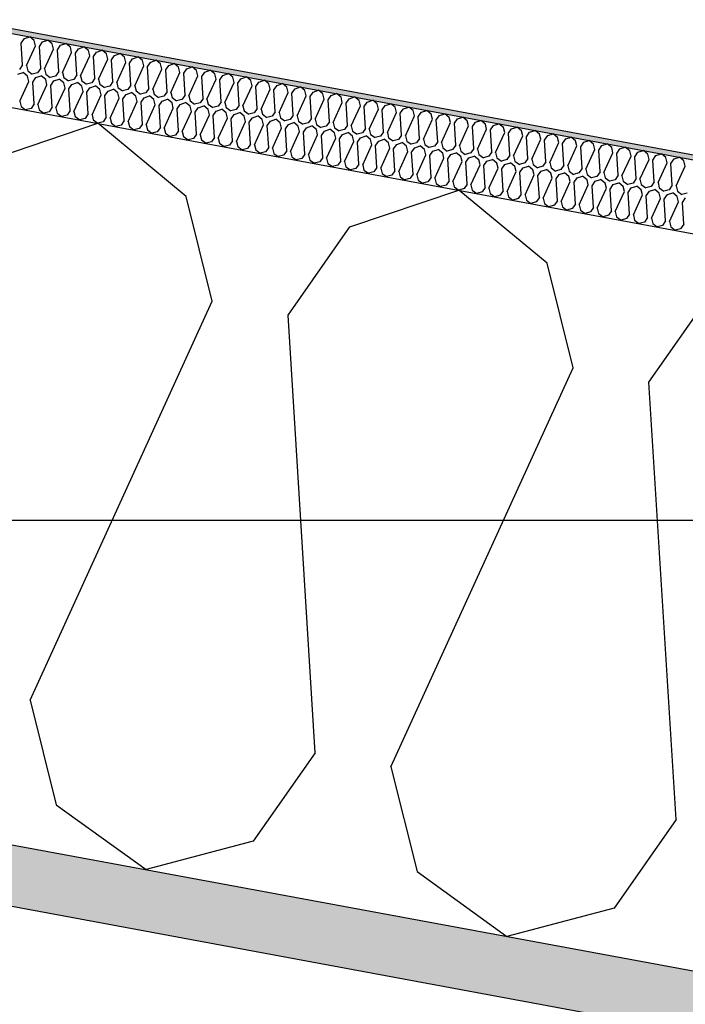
# Model space of a CAD drawing. Header units: millimetres. Extents: x -74465 to -41950, y -2141 to 15832.
# Tile 47 of 131: x -64203 to -63928, y 11070 to 11477. Entities that reach past the tile are written whole.
import ezdxf

# ---------------------------------------------------------------- set-up
doc = ezdxf.new("R2010")
doc.units = ezdxf.units.MM
doc.header["$LTSCALE"] = 0.5
doc.header["$MEASUREMENT"] = 0
doc.linetypes.add('PLINE', pattern=[0])
for name, color, linetype in [('26-- Yttertak (Skravur)(Nye konstruksjoner)', 7, 'Continuous'), ('26-- Yttertak(Nye konstruksjoner)', 7, 'Continuous'), ('261- Primærkonstruksjon (tak) (Skravur)(Nye konstruksjoner)', 7, 'Continuous'), ('261- Primærkonstruksjon (tak)(Nye konstruksjoner)', 7, 'Continuous'), ('262- Taktekking (Skravur)(Nye konstruksjoner)', 7, 'Continuous'), ('262- Taktekking(Nye konstruksjoner)', 7, 'Continuous')]:
    doc.layers.add(name, color=color, linetype=linetype)

# ---------------------------------------------------------------- blocks, each defined once
blk = doc.blocks.new('*X4')
at = {"layer": '26-- Yttertak (Skravur)(Nye konstruksjoner)', "linetype": 'PLINE'}
for p, q in [((-64215.82, 11419.08), (-64170.86, 11434.27)), ((-64134.32, 11403.98), (-64170.86, 11434.27)), ((-64066.6, 11391.43), (-64021.64, 11406.61)), ((-63985.11, 11376.32), (-64021.64, 11406.61)), ((-64123.54, 11360.65), (-64134.32, 11403.98)), ((-64092.19, 11354.84), (-64066.6, 11391.43)), ((-63974.33, 11332.99), (-63985.11, 11376.32)), ((-64198.87, 11195.63), (-64123.54, 11360.65)), ((-63942.98, 11327.18), (-63917.39, 11363.77)), ((-64081.01, 11173.79), (-64092.19, 11354.84)), ((-64049.66, 11167.98), (-63974.33, 11332.99)), ((-63931.79, 11146.13), (-63942.98, 11327.18)), ((-64198.87, 11195.63), (-64188.09, 11152.3)), ((-64081.01, 11173.79), (-64106.6, 11137.2)), ((-64049.66, 11167.98), (-64038.88, 11124.65)), ((-64188.09, 11152.3), (-64150.92, 11125.47)), ((-63931.79, 11146.13), (-63957.38, 11109.54)), ((-64106.6, 11137.2), (-64150.92, 11125.47)), ((-64038.88, 11124.65), (-64001.7, 11097.81)), ((-63957.38, 11109.54), (-64001.7, 11097.81))]:
    blk.add_line(p, q, dxfattribs=at)
blk = doc.blocks.new('*X5')
at = {"layer": '262- Taktekking (Skravur)(Nye konstruksjoner)', "linetype": 'PLINE'}
for p, q in [((-64202.49, 11467.4), (-64201.21, 11469.23)), ((-64201.93, 11458.35), (-64202.49, 11467.4)), ((-64201.21, 11469.23), (-64198.96, 11469.99)), ((-64200.36, 11458.06), (-64196.6, 11466.31)), ((-64197.14, 11468.48), (-64198.96, 11469.99)), ((-64196.6, 11466.31), (-64197.14, 11468.48)), ((-64195.03, 11466.02), (-64193.75, 11467.85)), ((-64193.75, 11467.85), (-64191.5, 11468.61)), ((-64189.68, 11467.09), (-64191.5, 11468.61)), ((-64189.14, 11464.93), (-64189.68, 11467.09)), ((-64187.57, 11464.64), (-64186.29, 11466.47)), ((-64186.29, 11466.47), (-64184.04, 11467.23)), ((-64182.21, 11465.71), (-64184.04, 11467.23)), ((-64194.47, 11456.97), (-64195.03, 11466.02)), ((-64192.9, 11456.68), (-64189.14, 11464.93)), ((-64187.01, 11455.58), (-64187.57, 11464.64)), ((-64185.44, 11455.29), (-64181.68, 11463.54)), ((-64181.68, 11463.54), (-64182.21, 11465.71)), ((-64180.11, 11463.25), (-64178.83, 11465.08)), ((-64179.55, 11454.2), (-64180.11, 11463.25)), ((-64178.83, 11465.08), (-64176.58, 11465.84)), ((-64177.98, 11453.91), (-64174.22, 11462.16)), ((-64174.75, 11464.33), (-64176.58, 11465.84)), ((-64174.22, 11462.16), (-64174.75, 11464.33)), ((-64172.65, 11461.87), (-64171.37, 11463.7)), ((-64171.37, 11463.7), (-64169.12, 11464.46)), ((-64167.29, 11462.94), (-64169.12, 11464.46)), ((-64166.75, 11460.78), (-64167.29, 11462.94)), ((-64165.19, 11460.49), (-64163.91, 11462.32)), ((-64163.91, 11462.32), (-64161.66, 11463.08)), ((-64159.83, 11461.56), (-64161.66, 11463.08)), ((-64201.93, 11458.35), (-64203.21, 11456.52)), ((-64172.09, 11452.82), (-64172.65, 11461.87)), ((-64170.52, 11452.53), (-64166.75, 11460.78)), ((-64164.63, 11451.44), (-64165.19, 11460.49)), ((-64163.06, 11451.14), (-64159.29, 11459.4)), ((-64159.29, 11459.4), (-64159.83, 11461.56)), ((-64157.73, 11459.11), (-64156.45, 11460.93)), ((-64157.17, 11450.05), (-64157.73, 11459.11)), ((-64156.45, 11460.93), (-64154.2, 11461.69)), ((-64152.37, 11460.18), (-64154.2, 11461.69)), ((-64151.83, 11458.01), (-64152.37, 11460.18)), ((-64150.27, 11457.72), (-64148.99, 11459.55)), ((-64148.99, 11459.55), (-64146.74, 11460.31)), ((-64144.91, 11458.8), (-64146.74, 11460.31)), ((-64144.37, 11456.63), (-64144.91, 11458.8)), ((-64142.8, 11456.34), (-64141.52, 11458.17)), ((-64141.52, 11458.17), (-64139.28, 11458.93)), ((-64137.45, 11457.41), (-64139.28, 11458.93)), ((-64203.95, 11454.48), (-64201.7, 11455.24)), ((-64199.87, 11453.73), (-64201.7, 11455.24)), ((-64200.36, 11458.06), (-64199.83, 11455.89)), ((-64199.83, 11455.89), (-64197.97, 11454.55)), ((-64195.75, 11455.14), (-64197.97, 11454.55)), ((-64194.47, 11456.97), (-64195.75, 11455.14)), ((-64192.9, 11456.68), (-64192.36, 11454.51)), ((-64192.36, 11454.51), (-64190.51, 11453.17)), ((-64187.01, 11455.58), (-64188.29, 11453.75)), ((-64185.44, 11455.29), (-64184.9, 11453.13)), ((-64179.55, 11454.2), (-64180.83, 11452.37)), ((-64155.6, 11449.76), (-64151.83, 11458.01)), ((-64149.71, 11448.67), (-64150.27, 11457.72)), ((-64148.14, 11448.38), (-64144.37, 11456.63)), ((-64142.24, 11447.29), (-64142.8, 11456.34)), ((-64140.68, 11447), (-64136.91, 11455.25)), ((-64136.91, 11455.25), (-64137.45, 11457.41)), ((-64135.34, 11454.96), (-64134.06, 11456.79)), ((-64134.78, 11445.9), (-64135.34, 11454.96)), ((-64134.06, 11456.79), (-64131.82, 11457.55)), ((-64129.99, 11456.03), (-64131.82, 11457.55)), ((-64129.45, 11453.86), (-64129.99, 11456.03)), ((-64127.88, 11453.57), (-64126.6, 11455.4)), ((-64126.6, 11455.4), (-64124.35, 11456.16)), ((-64122.53, 11454.65), (-64124.35, 11456.16)), ((-64121.99, 11452.48), (-64122.53, 11454.65)), ((-64120.42, 11452.19), (-64119.14, 11454.02)), ((-64119.14, 11454.02), (-64116.89, 11454.78)), ((-64115.07, 11453.27), (-64116.89, 11454.78)), ((-64203.1, 11443.31), (-64199.33, 11451.56)), ((-64199.33, 11451.56), (-64199.87, 11453.73)), ((-64197.76, 11451.27), (-64196.48, 11453.1)), ((-64197.2, 11442.22), (-64197.76, 11451.27)), ((-64196.48, 11453.1), (-64194.24, 11453.86)), ((-64195.64, 11441.93), (-64191.87, 11450.18)), ((-64192.41, 11452.34), (-64194.24, 11453.86)), ((-64191.87, 11450.18), (-64192.41, 11452.34)), ((-64188.29, 11453.75), (-64190.51, 11453.17)), ((-64190.3, 11449.89), (-64189.02, 11451.72)), ((-64189.02, 11451.72), (-64186.78, 11452.48)), ((-64184.95, 11450.96), (-64186.78, 11452.48)), ((-64184.41, 11448.8), (-64184.95, 11450.96)), ((-64184.9, 11453.13), (-64183.04, 11451.78)), ((-64180.83, 11452.37), (-64183.04, 11451.78)), ((-64182.84, 11448.5), (-64181.56, 11450.33)), ((-64181.56, 11450.33), (-64179.31, 11451.09)), ((-64177.49, 11449.58), (-64179.31, 11451.09)), ((-64177.98, 11453.91), (-64177.44, 11451.74)), ((-64177.44, 11451.74), (-64175.58, 11450.4)), ((-64173.37, 11450.99), (-64175.58, 11450.4)), ((-64172.09, 11452.82), (-64173.37, 11450.99)), ((-64170.52, 11452.53), (-64169.98, 11450.36)), ((-64169.98, 11450.36), (-64168.12, 11449.02)), ((-64164.63, 11451.44), (-64165.91, 11449.61)), ((-64163.06, 11451.14), (-64162.52, 11448.98)), ((-64157.17, 11450.05), (-64158.45, 11448.22)), ((-64133.22, 11445.61), (-64129.45, 11453.86)), ((-64127.32, 11444.52), (-64127.88, 11453.57)), ((-64125.76, 11444.23), (-64121.99, 11452.48)), ((-64119.86, 11443.14), (-64120.42, 11452.19)), ((-64118.29, 11442.85), (-64114.53, 11451.1)), ((-64114.53, 11451.1), (-64115.07, 11453.27)), ((-64112.96, 11450.81), (-64111.68, 11452.64)), ((-64112.4, 11441.76), (-64112.96, 11450.81)), ((-64111.68, 11452.64), (-64109.43, 11453.4)), ((-64107.61, 11451.88), (-64109.43, 11453.4)), ((-64107.07, 11449.72), (-64107.61, 11451.88)), ((-64105.5, 11449.43), (-64104.22, 11451.25)), ((-64104.22, 11451.25), (-64101.97, 11452.01)), ((-64100.15, 11450.5), (-64101.97, 11452.01)), ((-64099.61, 11448.33), (-64100.15, 11450.5)), ((-64096.76, 11449.87), (-64094.51, 11450.63)), ((-64092.68, 11449.12), (-64094.51, 11450.63)), ((-64189.74, 11440.83), (-64190.3, 11449.89)), ((-64188.18, 11440.54), (-64184.41, 11448.8)), ((-64182.28, 11439.45), (-64182.84, 11448.5)), ((-64180.72, 11439.16), (-64176.95, 11447.41)), ((-64176.95, 11447.41), (-64177.49, 11449.58)), ((-64175.38, 11447.12), (-64174.1, 11448.95)), ((-64174.82, 11438.07), (-64175.38, 11447.12)), ((-64174.1, 11448.95), (-64171.85, 11449.71)), ((-64173.25, 11437.78), (-64169.49, 11446.03)), ((-64170.03, 11448.2), (-64171.85, 11449.71)), ((-64169.49, 11446.03), (-64170.03, 11448.2)), ((-64165.91, 11449.61), (-64168.12, 11449.02)), ((-64167.92, 11445.74), (-64166.64, 11447.57)), ((-64166.64, 11447.57), (-64164.39, 11448.33)), ((-64162.57, 11446.81), (-64164.39, 11448.33)), ((-64162.03, 11444.65), (-64162.57, 11446.81)), ((-64162.52, 11448.98), (-64160.66, 11447.64)), ((-64158.45, 11448.22), (-64160.66, 11447.64)), ((-64160.46, 11444.36), (-64159.18, 11446.19)), ((-64159.18, 11446.19), (-64156.93, 11446.95)), ((-64155.11, 11445.43), (-64156.93, 11446.95)), ((-64155.6, 11449.76), (-64155.06, 11447.6)), ((-64155.06, 11447.6), (-64153.2, 11446.25)), ((-64150.99, 11446.84), (-64153.2, 11446.25)), ((-64149.71, 11448.67), (-64150.99, 11446.84)), ((-64148.14, 11448.38), (-64147.6, 11446.21)), ((-64147.6, 11446.21), (-64145.74, 11444.87)), ((-64142.24, 11447.29), (-64143.52, 11445.46)), ((-64140.68, 11447), (-64140.14, 11444.83)), ((-64134.78, 11445.9), (-64136.06, 11444.07)), ((-64110.83, 11441.47), (-64107.07, 11449.72)), ((-64104.94, 11440.37), (-64105.5, 11449.43)), ((-64103.37, 11440.08), (-64099.61, 11448.33)), ((-64098.04, 11448.04), (-64096.76, 11449.87)), ((-64097.48, 11438.99), (-64098.04, 11448.04)), ((-64095.91, 11438.7), (-64092.15, 11446.95)), ((-64092.15, 11446.95), (-64092.68, 11449.12)), ((-64090.58, 11446.66), (-64089.3, 11448.49)), ((-64090.02, 11437.61), (-64090.58, 11446.66)), ((-64089.3, 11448.49), (-64087.05, 11449.25)), ((-64085.22, 11447.73), (-64087.05, 11449.25)), ((-64084.69, 11445.57), (-64085.22, 11447.73)), ((-64083.12, 11445.28), (-64081.84, 11447.11)), ((-64081.84, 11447.11), (-64079.59, 11447.87)), ((-64077.76, 11446.35), (-64079.59, 11447.87)), ((-64077.22, 11444.18), (-64077.76, 11446.35)), ((-64074.38, 11445.72), (-64072.13, 11446.48)), ((-64070.3, 11444.97), (-64072.13, 11446.48)), ((-64203.1, 11443.31), (-64202.56, 11441.14)), ((-64197.2, 11442.22), (-64198.48, 11440.39)), ((-64195.64, 11441.93), (-64195.1, 11439.76)), ((-64167.36, 11436.69), (-64167.92, 11445.74)), ((-64165.79, 11436.4), (-64162.03, 11444.65)), ((-64159.9, 11435.3), (-64160.46, 11444.36)), ((-64158.33, 11435.01), (-64154.57, 11443.26)), ((-64154.57, 11443.26), (-64155.11, 11445.43)), ((-64153, 11442.97), (-64151.72, 11444.8)), ((-64152.44, 11433.92), (-64153, 11442.97)), ((-64151.72, 11444.8), (-64149.47, 11445.56)), ((-64150.87, 11433.63), (-64147.11, 11441.88)), ((-64147.64, 11444.05), (-64149.47, 11445.56)), ((-64147.11, 11441.88), (-64147.64, 11444.05)), ((-64143.52, 11445.46), (-64145.74, 11444.87)), ((-64145.54, 11441.59), (-64144.26, 11443.42)), ((-64144.26, 11443.42), (-64142.01, 11444.18)), ((-64140.18, 11442.66), (-64142.01, 11444.18)), ((-64139.64, 11440.5), (-64140.18, 11442.66)), ((-64140.14, 11444.83), (-64138.28, 11443.49)), ((-64136.06, 11444.07), (-64138.28, 11443.49)), ((-64138.08, 11440.21), (-64136.8, 11442.04)), ((-64136.8, 11442.04), (-64134.55, 11442.8)), ((-64132.72, 11441.28), (-64134.55, 11442.8)), ((-64133.22, 11445.61), (-64132.68, 11443.45)), ((-64132.68, 11443.45), (-64130.82, 11442.11)), ((-64128.6, 11442.69), (-64130.82, 11442.11)), ((-64127.32, 11444.52), (-64128.6, 11442.69)), ((-64125.76, 11444.23), (-64125.22, 11442.06)), ((-64125.22, 11442.06), (-64123.36, 11440.72)), ((-64119.86, 11443.14), (-64121.14, 11441.31)), ((-64118.29, 11442.85), (-64117.76, 11440.68)), ((-64088.45, 11437.32), (-64084.69, 11445.57)), ((-64082.56, 11436.22), (-64083.12, 11445.28)), ((-64080.99, 11435.93), (-64077.22, 11444.18)), ((-64075.66, 11443.89), (-64074.38, 11445.72)), ((-64075.1, 11434.84), (-64075.66, 11443.89)), ((-64073.53, 11434.55), (-64069.76, 11442.8)), ((-64069.76, 11442.8), (-64070.3, 11444.97)), ((-64068.2, 11442.51), (-64066.92, 11444.34)), ((-64067.64, 11433.46), (-64068.2, 11442.51)), ((-64066.92, 11444.34), (-64064.67, 11445.1)), ((-64062.84, 11443.59), (-64064.67, 11445.1)), ((-64062.3, 11441.42), (-64062.84, 11443.59)), ((-64060.74, 11441.13), (-64059.46, 11442.96)), ((-64059.46, 11442.96), (-64057.21, 11443.72)), ((-64055.38, 11442.2), (-64057.21, 11443.72)), ((-64054.84, 11440.04), (-64055.38, 11442.2)), ((-64051.99, 11441.58), (-64049.75, 11442.33)), ((-64047.92, 11440.82), (-64049.75, 11442.33)), ((-64202.56, 11441.14), (-64200.7, 11439.8)), ((-64198.48, 11440.39), (-64200.7, 11439.8)), ((-64195.1, 11439.76), (-64193.24, 11438.42)), ((-64191.02, 11439.01), (-64193.24, 11438.42)), ((-64189.74, 11440.83), (-64191.02, 11439.01)), ((-64188.18, 11440.54), (-64187.64, 11438.38)), ((-64187.64, 11438.38), (-64185.78, 11437.04)), ((-64182.28, 11439.45), (-64183.56, 11437.62)), ((-64180.72, 11439.16), (-64180.18, 11437)), ((-64174.82, 11438.07), (-64176.1, 11436.24)), ((-64173.25, 11437.78), (-64172.72, 11435.61)), ((-64144.98, 11432.54), (-64145.54, 11441.59)), ((-64143.41, 11432.25), (-64139.64, 11440.5)), ((-64137.52, 11431.16), (-64138.08, 11440.21)), ((-64135.95, 11430.86), (-64132.18, 11439.12)), ((-64132.18, 11439.12), (-64132.72, 11441.28)), ((-64130.62, 11438.83), (-64129.34, 11440.65)), ((-64130.06, 11429.77), (-64130.62, 11438.83)), ((-64129.34, 11440.65), (-64127.09, 11441.41)), ((-64128.49, 11429.48), (-64124.72, 11437.73)), ((-64125.26, 11439.9), (-64127.09, 11441.41)), ((-64124.72, 11437.73), (-64125.26, 11439.9)), ((-64121.14, 11441.31), (-64123.36, 11440.72)), ((-64123.16, 11437.44), (-64121.88, 11439.27)), ((-64121.88, 11439.27), (-64119.63, 11440.03)), ((-64117.8, 11438.52), (-64119.63, 11440.03)), ((-64117.26, 11436.35), (-64117.8, 11438.52)), ((-64117.76, 11440.68), (-64115.9, 11439.34)), ((-64113.68, 11439.93), (-64115.9, 11439.34)), ((-64115.69, 11436.06), (-64114.42, 11437.89)), ((-64114.42, 11437.89), (-64112.17, 11438.65)), ((-64112.4, 11441.76), (-64113.68, 11439.93)), ((-64110.34, 11437.13), (-64112.17, 11438.65)), ((-64110.83, 11441.47), (-64110.3, 11439.3)), ((-64110.3, 11439.3), (-64108.44, 11437.96)), ((-64106.22, 11438.54), (-64108.44, 11437.96)), ((-64104.94, 11440.37), (-64106.22, 11438.54)), ((-64103.37, 11440.08), (-64102.83, 11437.92)), ((-64102.83, 11437.92), (-64100.98, 11436.57)), ((-64097.48, 11438.99), (-64098.76, 11437.16)), ((-64095.91, 11438.7), (-64095.37, 11436.53)), ((-64066.07, 11433.17), (-64062.3, 11441.42)), ((-64060.18, 11432.08), (-64060.74, 11441.13)), ((-64058.61, 11431.79), (-64054.84, 11440.04)), ((-64053.27, 11439.75), (-64051.99, 11441.58)), ((-64052.71, 11430.69), (-64053.27, 11439.75)), ((-64051.15, 11430.4), (-64047.38, 11438.65)), ((-64047.38, 11438.65), (-64047.92, 11440.82)), ((-64045.81, 11438.36), (-64044.53, 11440.19)), ((-64045.25, 11429.31), (-64045.81, 11438.36)), ((-64044.53, 11440.19), (-64042.29, 11440.95)), ((-64040.46, 11439.44), (-64042.29, 11440.95)), ((-64039.92, 11437.27), (-64040.46, 11439.44)), ((-64038.35, 11436.98), (-64037.07, 11438.81)), ((-64037.07, 11438.81), (-64034.82, 11439.57)), ((-64033, 11438.05), (-64034.82, 11439.57)), ((-64032.46, 11435.89), (-64033, 11438.05)), ((-64029.61, 11437.43), (-64027.36, 11438.19)), ((-64025.54, 11436.67), (-64027.36, 11438.19)), ((-64183.56, 11437.62), (-64185.78, 11437.04)), ((-64180.18, 11437), (-64178.32, 11435.65)), ((-64176.1, 11436.24), (-64178.32, 11435.65)), ((-64172.72, 11435.61), (-64170.86, 11434.27)), ((-64168.64, 11434.86), (-64170.86, 11434.27)), ((-64167.36, 11436.69), (-64168.64, 11434.86)), ((-64165.79, 11436.4), (-64165.25, 11434.23)), ((-64165.25, 11434.23), (-64163.4, 11432.89)), ((-64159.9, 11435.3), (-64161.18, 11433.47)), ((-64158.33, 11435.01), (-64157.79, 11432.85)), ((-64152.44, 11433.92), (-64153.72, 11432.09)), ((-64122.6, 11428.39), (-64123.16, 11437.44)), ((-64121.03, 11428.1), (-64117.26, 11436.35)), ((-64115.14, 11427.01), (-64115.69, 11436.06)), ((-64113.57, 11426.72), (-64109.8, 11434.97)), ((-64109.8, 11434.97), (-64110.34, 11437.13)), ((-64108.23, 11434.68), (-64106.95, 11436.51)), ((-64107.67, 11425.62), (-64108.23, 11434.68)), ((-64106.95, 11436.51), (-64104.71, 11437.27)), ((-64102.88, 11435.75), (-64104.71, 11437.27)), ((-64102.34, 11433.58), (-64102.88, 11435.75)), ((-64098.76, 11437.16), (-64100.98, 11436.57)), ((-64100.77, 11433.29), (-64099.49, 11435.12)), ((-64099.49, 11435.12), (-64097.25, 11435.88)), ((-64095.42, 11434.37), (-64097.25, 11435.88)), ((-64094.88, 11432.2), (-64095.42, 11434.37)), ((-64095.37, 11436.53), (-64093.51, 11435.19)), ((-64091.3, 11435.78), (-64093.51, 11435.19)), ((-64093.31, 11431.91), (-64092.03, 11433.74)), ((-64092.03, 11433.74), (-64089.78, 11434.5)), ((-64090.02, 11437.61), (-64091.3, 11435.78)), ((-64087.96, 11432.99), (-64089.78, 11434.5)), ((-64088.45, 11437.32), (-64087.91, 11435.15)), ((-64087.91, 11435.15), (-64086.05, 11433.81)), ((-64083.84, 11434.4), (-64086.05, 11433.81)), ((-64082.56, 11436.22), (-64083.84, 11434.4)), ((-64080.99, 11435.93), (-64080.45, 11433.77)), ((-64080.45, 11433.77), (-64078.59, 11432.43)), ((-64075.1, 11434.84), (-64076.38, 11433.01)), ((-64073.53, 11434.55), (-64072.99, 11432.38)), ((-64043.69, 11429.02), (-64039.92, 11437.27)), ((-64037.79, 11427.93), (-64038.35, 11436.98)), ((-64036.23, 11427.64), (-64032.46, 11435.89)), ((-64030.89, 11435.6), (-64029.61, 11437.43)), ((-64030.33, 11426.55), (-64030.89, 11435.6)), ((-64028.76, 11426.25), (-64025, 11434.51)), ((-64025, 11434.51), (-64025.54, 11436.67)), ((-64023.43, 11434.21), (-64022.15, 11436.04)), ((-64022.87, 11425.16), (-64023.43, 11434.21)), ((-64022.15, 11436.04), (-64019.9, 11436.8)), ((-64018.08, 11435.29), (-64019.9, 11436.8)), ((-64017.54, 11433.12), (-64018.08, 11435.29)), ((-64015.97, 11432.83), (-64014.69, 11434.66)), ((-64014.69, 11434.66), (-64012.44, 11435.42)), ((-64010.62, 11433.91), (-64012.44, 11435.42)), ((-64010.08, 11431.74), (-64010.62, 11433.91)), ((-64007.23, 11433.28), (-64004.98, 11434.04)), ((-64003.15, 11432.52), (-64004.98, 11434.04)), ((-64161.18, 11433.47), (-64163.4, 11432.89)), ((-64157.79, 11432.85), (-64155.93, 11431.5)), ((-64153.72, 11432.09), (-64155.93, 11431.5)), ((-64150.87, 11433.63), (-64150.33, 11431.46)), ((-64150.33, 11431.46), (-64148.47, 11430.12)), ((-64146.26, 11430.71), (-64148.47, 11430.12)), ((-64144.98, 11432.54), (-64146.26, 11430.71)), ((-64143.41, 11432.25), (-64142.87, 11430.08)), ((-64142.87, 11430.08), (-64141.01, 11428.74)), ((-64137.52, 11431.16), (-64138.8, 11429.33)), ((-64135.95, 11430.86), (-64135.41, 11428.7)), ((-64130.06, 11429.77), (-64131.34, 11427.94)), ((-64106.11, 11425.33), (-64102.34, 11433.58)), ((-64100.21, 11424.24), (-64100.77, 11433.29)), ((-64098.65, 11423.95), (-64094.88, 11432.2)), ((-64092.75, 11422.86), (-64093.31, 11431.91)), ((-64091.19, 11422.57), (-64087.42, 11430.82)), ((-64087.42, 11430.82), (-64087.96, 11432.99)), ((-64085.85, 11430.53), (-64084.57, 11432.36)), ((-64085.29, 11421.48), (-64085.85, 11430.53)), ((-64084.57, 11432.36), (-64082.32, 11433.12)), ((-64080.5, 11431.6), (-64082.32, 11433.12)), ((-64079.96, 11429.44), (-64080.5, 11431.6)), ((-64076.38, 11433.01), (-64078.59, 11432.43)), ((-64078.39, 11429.15), (-64077.11, 11430.98)), ((-64077.11, 11430.98), (-64074.86, 11431.73)), ((-64073.04, 11430.22), (-64074.86, 11431.73)), ((-64072.5, 11428.05), (-64073.04, 11430.22)), ((-64072.99, 11432.38), (-64071.13, 11431.04)), ((-64068.92, 11431.63), (-64071.13, 11431.04)), ((-64070.93, 11427.76), (-64069.65, 11429.59)), ((-64069.65, 11429.59), (-64067.4, 11430.35)), ((-64067.64, 11433.46), (-64068.92, 11431.63)), ((-64065.58, 11428.84), (-64067.4, 11430.35)), ((-64066.07, 11433.17), (-64065.53, 11431)), ((-64065.53, 11431), (-64063.67, 11429.66)), ((-64061.46, 11430.25), (-64063.67, 11429.66)), ((-64060.18, 11432.08), (-64061.46, 11430.25)), ((-64058.61, 11431.79), (-64058.07, 11429.62)), ((-64058.07, 11429.62), (-64056.21, 11428.28)), ((-64052.71, 11430.69), (-64053.99, 11428.86)), ((-64051.15, 11430.4), (-64050.61, 11428.24)), ((-64021.3, 11424.87), (-64017.54, 11433.12)), ((-64015.41, 11423.78), (-64015.97, 11432.83)), ((-64013.84, 11423.49), (-64010.08, 11431.74)), ((-64008.51, 11431.45), (-64007.23, 11433.28)), ((-64007.95, 11422.4), (-64008.51, 11431.45)), ((-64006.38, 11422.11), (-64002.62, 11430.36)), ((-64002.62, 11430.36), (-64003.15, 11432.52)), ((-64001.05, 11430.07), (-63999.77, 11431.9)), ((-64000.49, 11421.01), (-64001.05, 11430.07)), ((-63999.77, 11431.9), (-63997.52, 11432.66)), ((-63995.69, 11431.14), (-63997.52, 11432.66)), ((-63995.16, 11428.97), (-63995.69, 11431.14)), ((-63993.59, 11428.68), (-63992.31, 11430.51)), ((-63992.31, 11430.51), (-63990.06, 11431.27)), ((-63988.23, 11429.76), (-63990.06, 11431.27)), ((-63987.69, 11427.59), (-63988.23, 11429.76)), ((-63984.85, 11429.13), (-63982.6, 11429.89)), ((-63980.77, 11428.38), (-63982.6, 11429.89)), ((-64138.8, 11429.33), (-64141.01, 11428.74)), ((-64135.41, 11428.7), (-64133.55, 11427.36)), ((-64131.34, 11427.94), (-64133.55, 11427.36)), ((-64128.49, 11429.48), (-64127.95, 11427.32)), ((-64127.95, 11427.32), (-64126.09, 11425.97)), ((-64123.88, 11426.56), (-64126.09, 11425.97)), ((-64122.6, 11428.39), (-64123.88, 11426.56)), ((-64121.03, 11428.1), (-64120.49, 11425.93)), ((-64120.49, 11425.93), (-64118.63, 11424.59)), ((-64115.14, 11427.01), (-64116.41, 11425.18)), ((-64113.57, 11426.72), (-64113.03, 11424.55)), ((-64107.67, 11425.62), (-64108.95, 11423.79)), ((-64083.72, 11421.19), (-64079.96, 11429.44)), ((-64077.83, 11420.09), (-64078.39, 11429.15)), ((-64076.26, 11419.8), (-64072.5, 11428.05)), ((-64070.37, 11418.71), (-64070.93, 11427.76)), ((-64068.8, 11418.42), (-64065.04, 11426.67)), ((-64065.04, 11426.67), (-64065.58, 11428.84)), ((-64063.47, 11426.38), (-64062.19, 11428.21)), ((-64062.91, 11417.33), (-64063.47, 11426.38)), ((-64062.19, 11428.21), (-64059.94, 11428.97)), ((-64058.11, 11427.45), (-64059.94, 11428.97)), ((-64057.58, 11425.29), (-64058.11, 11427.45)), ((-64053.99, 11428.86), (-64056.21, 11428.28)), ((-64056.01, 11425), (-64054.73, 11426.83)), ((-64054.73, 11426.83), (-64052.48, 11427.59)), ((-64050.65, 11426.07), (-64052.48, 11427.59)), ((-64050.11, 11423.9), (-64050.65, 11426.07)), ((-64050.61, 11428.24), (-64048.75, 11426.89)), ((-64046.53, 11427.48), (-64048.75, 11426.89)), ((-64047.27, 11425.44), (-64045.02, 11426.2)), ((-64045.25, 11429.31), (-64046.53, 11427.48)), ((-64043.19, 11424.69), (-64045.02, 11426.2)), ((-64043.69, 11429.02), (-64043.15, 11426.85)), ((-64043.15, 11426.85), (-64041.29, 11425.51)), ((-64039.07, 11426.1), (-64041.29, 11425.51)), ((-64037.79, 11427.93), (-64039.07, 11426.1)), ((-64036.23, 11427.64), (-64035.69, 11425.47)), ((-64030.33, 11426.55), (-64031.61, 11424.72)), ((-64028.76, 11426.25), (-64028.23, 11424.09)), ((-63998.92, 11420.72), (-63995.16, 11428.97)), ((-63993.03, 11419.63), (-63993.59, 11428.68)), ((-63991.46, 11419.34), (-63987.69, 11427.59)), ((-63986.13, 11427.3), (-63984.85, 11429.13)), ((-63985.57, 11418.25), (-63986.13, 11427.3)), ((-63984, 11417.96), (-63980.23, 11426.21)), ((-63980.23, 11426.21), (-63980.77, 11428.38)), ((-63978.67, 11425.92), (-63977.39, 11427.75)), ((-63978.11, 11416.87), (-63978.67, 11425.92)), ((-63977.39, 11427.75), (-63975.14, 11428.51)), ((-63973.31, 11426.99), (-63975.14, 11428.51)), ((-63972.77, 11424.83), (-63973.31, 11426.99)), ((-63971.21, 11424.54), (-63969.93, 11426.36)), ((-63969.93, 11426.36), (-63967.68, 11427.12)), ((-63965.85, 11425.61), (-63967.68, 11427.12)), ((-63965.31, 11423.44), (-63965.85, 11425.61)), ((-63962.46, 11424.98), (-63960.22, 11425.74)), ((-63958.39, 11424.23), (-63960.22, 11425.74)), ((-64116.41, 11425.18), (-64118.63, 11424.59)), ((-64113.03, 11424.55), (-64111.17, 11423.21)), ((-64108.95, 11423.79), (-64111.17, 11423.21)), ((-64106.11, 11425.33), (-64105.57, 11423.17)), ((-64105.57, 11423.17), (-64103.71, 11421.83)), ((-64101.49, 11422.41), (-64103.71, 11421.83)), ((-64100.21, 11424.24), (-64101.49, 11422.41)), ((-64098.65, 11423.95), (-64098.11, 11421.78)), ((-64098.11, 11421.78), (-64096.25, 11420.44)), ((-64092.75, 11422.86), (-64094.03, 11421.03)), ((-64091.19, 11422.57), (-64090.65, 11420.4)), ((-64085.29, 11421.48), (-64086.57, 11419.65)), ((-64061.34, 11417.04), (-64057.58, 11425.29)), ((-64055.45, 11415.94), (-64056.01, 11425)), ((-64053.88, 11415.65), (-64050.11, 11423.9)), ((-64048.55, 11423.61), (-64047.27, 11425.44)), ((-64047.99, 11414.56), (-64048.55, 11423.61)), ((-64046.42, 11414.27), (-64042.65, 11422.52)), ((-64042.65, 11422.52), (-64043.19, 11424.69)), ((-64041.09, 11422.23), (-64039.81, 11424.06)), ((-64040.53, 11413.18), (-64041.09, 11422.23)), ((-64039.81, 11424.06), (-64037.56, 11424.82)), ((-64035.73, 11423.31), (-64037.56, 11424.82)), ((-64035.19, 11421.14), (-64035.73, 11423.31)), ((-64035.69, 11425.47), (-64033.83, 11424.13)), ((-64031.61, 11424.72), (-64033.83, 11424.13)), ((-64033.63, 11420.85), (-64032.35, 11422.68)), ((-64032.35, 11422.68), (-64030.1, 11423.44)), ((-64028.27, 11421.92), (-64030.1, 11423.44)), ((-64027.73, 11419.76), (-64028.27, 11421.92)), ((-64028.23, 11424.09), (-64026.37, 11422.75)), ((-64024.15, 11423.33), (-64026.37, 11422.75)), ((-64024.88, 11421.3), (-64022.64, 11422.05)), ((-64022.87, 11425.16), (-64024.15, 11423.33)), ((-64020.81, 11420.54), (-64022.64, 11422.05)), ((-64021.3, 11424.87), (-64020.77, 11422.71)), ((-64020.77, 11422.71), (-64018.91, 11421.36)), ((-64016.69, 11421.95), (-64018.91, 11421.36)), ((-64015.41, 11423.78), (-64016.69, 11421.95)), ((-64013.84, 11423.49), (-64013.3, 11421.32)), ((-64007.95, 11422.4), (-64009.23, 11420.57)), ((-64006.38, 11422.11), (-64005.84, 11419.94)), ((-63976.54, 11416.58), (-63972.77, 11424.83)), ((-63970.65, 11415.48), (-63971.21, 11424.54)), ((-63969.08, 11415.19), (-63965.31, 11423.44)), ((-63963.74, 11423.15), (-63962.46, 11424.98)), ((-63963.18, 11414.1), (-63963.74, 11423.15)), ((-63961.62, 11413.81), (-63957.85, 11422.06)), ((-63957.85, 11422.06), (-63958.39, 11424.23)), ((-63956.28, 11421.77), (-63955, 11423.6)), ((-63955.72, 11412.72), (-63956.28, 11421.77)), ((-63955, 11423.6), (-63952.76, 11424.36)), ((-63950.93, 11422.84), (-63952.76, 11424.36)), ((-63950.39, 11420.68), (-63950.93, 11422.84)), ((-63948.82, 11420.39), (-63947.54, 11422.22)), ((-63947.54, 11422.22), (-63945.29, 11422.98)), ((-63943.47, 11421.46), (-63945.29, 11422.98)), ((-63942.93, 11419.29), (-63943.47, 11421.46)), ((-63940.08, 11420.83), (-63937.83, 11421.59)), ((-63936.01, 11420.08), (-63937.83, 11421.59)), ((-64094.03, 11421.03), (-64096.25, 11420.44)), ((-64090.65, 11420.4), (-64088.79, 11419.06)), ((-64086.57, 11419.65), (-64088.79, 11419.06)), ((-64083.72, 11421.19), (-64083.19, 11419.02)), ((-64083.19, 11419.02), (-64081.33, 11417.68)), ((-64079.11, 11418.26), (-64081.33, 11417.68)), ((-64077.83, 11420.09), (-64079.11, 11418.26)), ((-64076.26, 11419.8), (-64075.72, 11417.64)), ((-64075.72, 11417.64), (-64073.87, 11416.29)), ((-64070.37, 11418.71), (-64071.65, 11416.88)), ((-64068.8, 11418.42), (-64068.26, 11416.25)), ((-64038.96, 11412.89), (-64035.19, 11421.14)), ((-64033.07, 11411.8), (-64033.63, 11420.85)), ((-64031.5, 11411.51), (-64027.73, 11419.76)), ((-64026.16, 11419.47), (-64024.88, 11421.3)), ((-64025.61, 11410.41), (-64026.16, 11419.47)), ((-64024.04, 11410.12), (-64020.27, 11418.37)), ((-64020.27, 11418.37), (-64020.81, 11420.54)), ((-64018.7, 11418.08), (-64017.42, 11419.91)), ((-64018.14, 11409.03), (-64018.7, 11418.08)), ((-64017.42, 11419.91), (-64015.18, 11420.67)), ((-64013.35, 11419.16), (-64015.18, 11420.67)), ((-64012.81, 11416.99), (-64013.35, 11419.16)), ((-64013.3, 11421.32), (-64011.45, 11419.98)), ((-64009.23, 11420.57), (-64011.45, 11419.98)), ((-64011.24, 11416.7), (-64009.96, 11418.53)), ((-64009.96, 11418.53), (-64007.72, 11419.29)), ((-64005.89, 11417.77), (-64007.72, 11419.29)), ((-64005.35, 11415.61), (-64005.89, 11417.77)), ((-64005.84, 11419.94), (-64003.98, 11418.6)), ((-64001.77, 11419.18), (-64003.98, 11418.6)), ((-64002.5, 11417.15), (-64000.25, 11417.91)), ((-64000.49, 11421.01), (-64001.77, 11419.18)), ((-63998.43, 11416.39), (-64000.25, 11417.91)), ((-63998.92, 11420.72), (-63998.38, 11418.56)), ((-63998.38, 11418.56), (-63996.52, 11417.22)), ((-63994.31, 11417.8), (-63996.52, 11417.22)), ((-63993.03, 11419.63), (-63994.31, 11417.8)), ((-63991.46, 11419.34), (-63990.92, 11417.17)), ((-63985.57, 11418.25), (-63986.85, 11416.42)), ((-63984, 11417.96), (-63983.46, 11415.79)), ((-63954.16, 11412.43), (-63950.39, 11420.68)), ((-63948.26, 11411.33), (-63948.82, 11420.39)), ((-63946.7, 11411.04), (-63942.93, 11419.29)), ((-63941.36, 11419), (-63940.08, 11420.83)), ((-63940.8, 11409.95), (-63941.36, 11419)), ((-63939.23, 11409.66), (-63935.47, 11417.91)), ((-63935.47, 11417.91), (-63936.01, 11420.08)), ((-63933.9, 11417.62), (-63932.62, 11419.45)), ((-63933.34, 11408.57), (-63933.9, 11417.62)), ((-63932.62, 11419.45), (-63930.37, 11420.21)), ((-63928.55, 11418.7), (-63930.37, 11420.21)), ((-63928.01, 11416.53), (-63928.55, 11418.7)), ((-64071.65, 11416.88), (-64073.87, 11416.29)), ((-64068.26, 11416.25), (-64066.4, 11414.91)), ((-64064.19, 11415.5), (-64066.4, 11414.91)), ((-64062.91, 11417.33), (-64064.19, 11415.5)), ((-64061.34, 11417.04), (-64060.8, 11414.87)), ((-64060.8, 11414.87), (-64058.94, 11413.53)), ((-64056.73, 11414.12), (-64058.94, 11413.53)), ((-64055.45, 11415.94), (-64056.73, 11414.12)), ((-64053.88, 11415.65), (-64053.34, 11413.49)), ((-64053.34, 11413.49), (-64051.48, 11412.15)), ((-64047.99, 11414.56), (-64049.27, 11412.73)), ((-64046.42, 11414.27), (-64045.88, 11412.1)), ((-64016.58, 11408.74), (-64012.81, 11416.99)), ((-64010.68, 11407.65), (-64011.24, 11416.7)), ((-64009.12, 11407.36), (-64005.35, 11415.61)), ((-64003.78, 11415.32), (-64002.5, 11417.15)), ((-64003.22, 11406.27), (-64003.78, 11415.32)), ((-64001.66, 11405.97), (-63997.89, 11414.23)), ((-63997.89, 11414.23), (-63998.43, 11416.39)), ((-63996.32, 11413.93), (-63995.04, 11415.76)), ((-63995.76, 11404.88), (-63996.32, 11413.93)), ((-63995.04, 11415.76), (-63992.79, 11416.52)), ((-63990.97, 11415.01), (-63992.79, 11416.52)), ((-63990.43, 11412.84), (-63990.97, 11415.01)), ((-63990.92, 11417.17), (-63989.06, 11415.83)), ((-63986.85, 11416.42), (-63989.06, 11415.83)), ((-63988.86, 11412.55), (-63987.58, 11414.38)), ((-63987.58, 11414.38), (-63985.33, 11415.14)), ((-63983.51, 11413.63), (-63985.33, 11415.14)), ((-63982.97, 11411.46), (-63983.51, 11413.63)), ((-63983.46, 11415.79), (-63981.6, 11414.45)), ((-63979.39, 11415.04), (-63981.6, 11414.45)), ((-63980.12, 11413), (-63977.87, 11413.76)), ((-63978.11, 11416.87), (-63979.39, 11415.04)), ((-63976.04, 11412.24), (-63977.87, 11413.76)), ((-63976.54, 11416.58), (-63976, 11414.41)), ((-63976, 11414.41), (-63974.14, 11413.07)), ((-63971.93, 11413.65), (-63974.14, 11413.07)), ((-63970.65, 11415.48), (-63971.93, 11413.65)), ((-63969.08, 11415.19), (-63968.54, 11413.03)), ((-63963.18, 11414.1), (-63964.46, 11412.27)), ((-63961.62, 11413.81), (-63961.08, 11411.64)), ((-63931.77, 11408.28), (-63928.01, 11416.53)), ((-64049.27, 11412.73), (-64051.48, 11412.15)), ((-64045.88, 11412.1), (-64044.02, 11410.76)), ((-64041.81, 11411.35), (-64044.02, 11410.76)), ((-64040.53, 11413.18), (-64041.81, 11411.35)), ((-64038.96, 11412.89), (-64038.42, 11410.72)), ((-64038.42, 11410.72), (-64036.56, 11409.38)), ((-64034.35, 11409.97), (-64036.56, 11409.38)), ((-64033.07, 11411.8), (-64034.35, 11409.97)), ((-64031.5, 11411.51), (-64030.96, 11409.34)), ((-64030.96, 11409.34), (-64029.1, 11408)), ((-64025.61, 11410.41), (-64026.88, 11408.58)), ((-64024.04, 11410.12), (-64023.5, 11407.96)), ((-63994.19, 11404.59), (-63990.43, 11412.84)), ((-63988.3, 11403.5), (-63988.86, 11412.55)), ((-63986.73, 11403.21), (-63982.97, 11411.46)), ((-63981.4, 11411.17), (-63980.12, 11413)), ((-63980.84, 11402.12), (-63981.4, 11411.17)), ((-63979.27, 11401.83), (-63975.51, 11410.08)), ((-63975.51, 11410.08), (-63976.04, 11412.24)), ((-63973.94, 11409.79), (-63972.66, 11411.62)), ((-63973.38, 11400.73), (-63973.94, 11409.79)), ((-63972.66, 11411.62), (-63970.41, 11412.38)), ((-63968.58, 11410.86), (-63970.41, 11412.38)), ((-63968.05, 11408.69), (-63968.58, 11410.86)), ((-63968.54, 11413.03), (-63966.68, 11411.68)), ((-63964.46, 11412.27), (-63966.68, 11411.68)), ((-63966.48, 11408.4), (-63965.2, 11410.23)), ((-63965.2, 11410.23), (-63962.95, 11410.99)), ((-63961.12, 11409.48), (-63962.95, 11410.99)), ((-63960.58, 11407.31), (-63961.12, 11409.48)), ((-63961.08, 11411.64), (-63959.22, 11410.3)), ((-63957, 11410.89), (-63959.22, 11410.3)), ((-63957.74, 11408.85), (-63955.49, 11409.61)), ((-63955.72, 11412.72), (-63957, 11410.89)), ((-63953.66, 11408.1), (-63955.49, 11409.61)), ((-63954.16, 11412.43), (-63953.62, 11410.26)), ((-63953.62, 11410.26), (-63951.76, 11408.92)), ((-63949.54, 11409.51), (-63951.76, 11408.92)), ((-63948.26, 11411.33), (-63949.54, 11409.51)), ((-63946.7, 11411.04), (-63946.16, 11408.88)), ((-63940.8, 11409.95), (-63942.08, 11408.12)), ((-63939.23, 11409.66), (-63938.7, 11407.49)), ((-64026.88, 11408.58), (-64029.1, 11408)), ((-64023.5, 11407.96), (-64021.64, 11406.61)), ((-64019.42, 11407.2), (-64021.64, 11406.61)), ((-64018.14, 11409.03), (-64019.42, 11407.2)), ((-64016.58, 11408.74), (-64016.04, 11406.57)), ((-64016.04, 11406.57), (-64014.18, 11405.23)), ((-64011.96, 11405.82), (-64014.18, 11405.23)), ((-64010.68, 11407.65), (-64011.96, 11405.82)), ((-64009.12, 11407.36), (-64008.58, 11405.19)), ((-64008.58, 11405.19), (-64006.72, 11403.85)), ((-64003.22, 11406.27), (-64004.5, 11404.44)), ((-64001.66, 11405.97), (-64001.12, 11403.81)), ((-63971.81, 11400.44), (-63968.05, 11408.69)), ((-63965.92, 11399.35), (-63966.48, 11408.4)), ((-63964.35, 11399.06), (-63960.58, 11407.31)), ((-63959.02, 11407.02), (-63957.74, 11408.85)), ((-63958.46, 11397.97), (-63959.02, 11407.02)), ((-63956.89, 11397.68), (-63953.12, 11405.93)), ((-63953.12, 11405.93), (-63953.66, 11408.1)), ((-63951.56, 11405.64), (-63950.28, 11407.47)), ((-63951, 11396.59), (-63951.56, 11405.64)), ((-63950.28, 11407.47), (-63948.03, 11408.23)), ((-63946.2, 11406.71), (-63948.03, 11408.23)), ((-63945.66, 11404.55), (-63946.2, 11406.71)), ((-63946.16, 11408.88), (-63944.3, 11407.54)), ((-63942.08, 11408.12), (-63944.3, 11407.54)), ((-63944.1, 11404.26), (-63942.82, 11406.08)), ((-63942.82, 11406.08), (-63940.57, 11406.84)), ((-63938.74, 11405.33), (-63940.57, 11406.84)), ((-63938.2, 11403.16), (-63938.74, 11405.33)), ((-63938.7, 11407.49), (-63936.84, 11406.15)), ((-63934.62, 11406.74), (-63936.84, 11406.15)), ((-63935.35, 11404.7), (-63933.11, 11405.46)), ((-63933.34, 11408.57), (-63934.62, 11406.74)), ((-63931.28, 11403.95), (-63933.11, 11405.46)), ((-63931.77, 11408.28), (-63931.24, 11406.11)), ((-63931.24, 11406.11), (-63929.38, 11404.77)), ((-63927.16, 11405.36), (-63929.38, 11404.77)), ((-64004.5, 11404.44), (-64006.72, 11403.85)), ((-64001.12, 11403.81), (-63999.26, 11402.47)), ((-63997.04, 11403.05), (-63999.26, 11402.47)), ((-63995.76, 11404.88), (-63997.04, 11403.05)), ((-63994.19, 11404.59), (-63993.66, 11402.43)), ((-63993.66, 11402.43), (-63991.8, 11401.08)), ((-63989.58, 11401.67), (-63991.8, 11401.08)), ((-63988.3, 11403.5), (-63989.58, 11401.67)), ((-63986.73, 11403.21), (-63986.19, 11401.04)), ((-63980.84, 11402.12), (-63982.12, 11400.29)), ((-63979.27, 11401.83), (-63978.73, 11399.66)), ((-63949.43, 11396.3), (-63945.66, 11404.55)), ((-63943.54, 11395.2), (-63944.1, 11404.26)), ((-63941.97, 11394.91), (-63938.2, 11403.16)), ((-63936.63, 11402.87), (-63935.35, 11404.7)), ((-63936.07, 11393.82), (-63936.63, 11402.87)), ((-63934.51, 11393.53), (-63930.74, 11401.78)), ((-63930.74, 11401.78), (-63931.28, 11403.95)), ((-63929.17, 11401.49), (-63927.89, 11403.32)), ((-63928.61, 11392.44), (-63929.17, 11401.49)), ((-63986.19, 11401.04), (-63984.34, 11399.7)), ((-63982.12, 11400.29), (-63984.34, 11399.7)), ((-63978.73, 11399.66), (-63976.87, 11398.32)), ((-63974.66, 11398.9), (-63976.87, 11398.32)), ((-63973.38, 11400.73), (-63974.66, 11398.9)), ((-63971.81, 11400.44), (-63971.27, 11398.28)), ((-63971.27, 11398.28), (-63969.41, 11396.94)), ((-63967.2, 11397.52), (-63969.41, 11396.94)), ((-63965.92, 11399.35), (-63967.2, 11397.52)), ((-63964.35, 11399.06), (-63963.81, 11396.89)), ((-63958.46, 11397.97), (-63959.74, 11396.14)), ((-63956.89, 11397.68), (-63956.35, 11395.51)), ((-63963.81, 11396.89), (-63961.95, 11395.55)), ((-63959.74, 11396.14), (-63961.95, 11395.55)), ((-63956.35, 11395.51), (-63954.49, 11394.17)), ((-63952.28, 11394.76), (-63954.49, 11394.17)), ((-63951, 11396.59), (-63952.28, 11394.76)), ((-63949.43, 11396.3), (-63948.89, 11394.13)), ((-63948.89, 11394.13), (-63947.03, 11392.79)), ((-63944.82, 11393.37), (-63947.03, 11392.79)), ((-63943.54, 11395.2), (-63944.82, 11393.37)), ((-63941.97, 11394.91), (-63941.43, 11392.75)), ((-63936.07, 11393.82), (-63937.35, 11391.99)), ((-63934.51, 11393.53), (-63933.97, 11391.36)), ((-63941.43, 11392.75), (-63939.57, 11391.4)), ((-63937.35, 11391.99), (-63939.57, 11391.4)), ((-63933.97, 11391.36), (-63932.11, 11390.02)), ((-63929.89, 11390.61), (-63932.11, 11390.02)), ((-63928.61, 11392.44), (-63929.89, 11390.61))]:
    blk.add_line(p, q, dxfattribs=at)

msp = doc.modelspace()

# ---------------------------------------------------------------- hatches: boundary and pattern name
at = {"layer": '261- Primærkonstruksjon (tak) (Skravur)(Nye konstruksjoner)', "linetype": 'Continuous'}
h = msp.add_hatch(dxfattribs=at)
h.set_pattern_fill('Prikker_tett', color=256, style=0, pattern_type=2)
h.set_pattern_definition([(0, (0, 0), (0, 43.30127), [0, -25]), (0, (12.5, 21.65), (0, 43.30127), [0, -25])])
h.paths.add_polyline_path([(-61126.57, 10564.94), (-67556.57, 11756.67), (-67556.57, 11731.24), (-61126.57, 10539.51)])
at = {"layer": '262- Taktekking (Skravur)(Nye konstruksjoner)', "linetype": 'Continuous'}
msp.add_hatch(color=256, dxfattribs=at).paths.add_polyline_path([(-67556.57, 12092.29), (-60906.57, 10859.78), (-60906.57, 10861.82), (-67556.57, 12094.32)])

# ---------------------------------------------------------------- linework, layer by layer
at = {"linetype": 'PLINE', "flags": 128}
msp.add_lwpolyline([(-61901.57, 7320), (-68623.09, 7320), (-68623.09, 11270), (-61901.57, 11270)], close=True, dxfattribs=at)
at = {"layer": '261- Primærkonstruksjon (tak)(Nye konstruksjoner)', "linetype": 'PLINE'}
for p, q in [((-67576.57, 11760.37), (-61126.57, 10564.94)), ((-67576.57, 11734.95), (-61901.57, 10683.15))]:
    msp.add_line(p, q, dxfattribs=at)
at = {"layer": '262- Taktekking(Nye konstruksjoner)', "linetype": 'PLINE'}
for p, q in [((-67576.57, 12098.03), (-60906.57, 10861.82)), ((-67576.57, 12095.99), (-60906.57, 10859.78))]:
    msp.add_line(p, q, dxfattribs=at)
at = {"layer": '262- Taktekking(Nye konstruksjoner)', "linetype": 'PLINE', "flags": 128}
msp.add_lwpolyline([(-67576.57, 12065.48), (-61126.57, 10870.05), (-60926.57, 10832.98), (-60908.57, 10829.64), (-60906.57, 10829.27)], dxfattribs=at)

# ---------------------------------------------------------------- block references
at = {"layer": '26-- Yttertak(Nye konstruksjoner)'}
msp.add_blockref('*X4', (0, 0), dxfattribs=at)
at = {"layer": '262- Taktekking(Nye konstruksjoner)'}
msp.add_blockref('*X5', (0, 0), dxfattribs=at)

doc.saveas('drawing.dxf')
